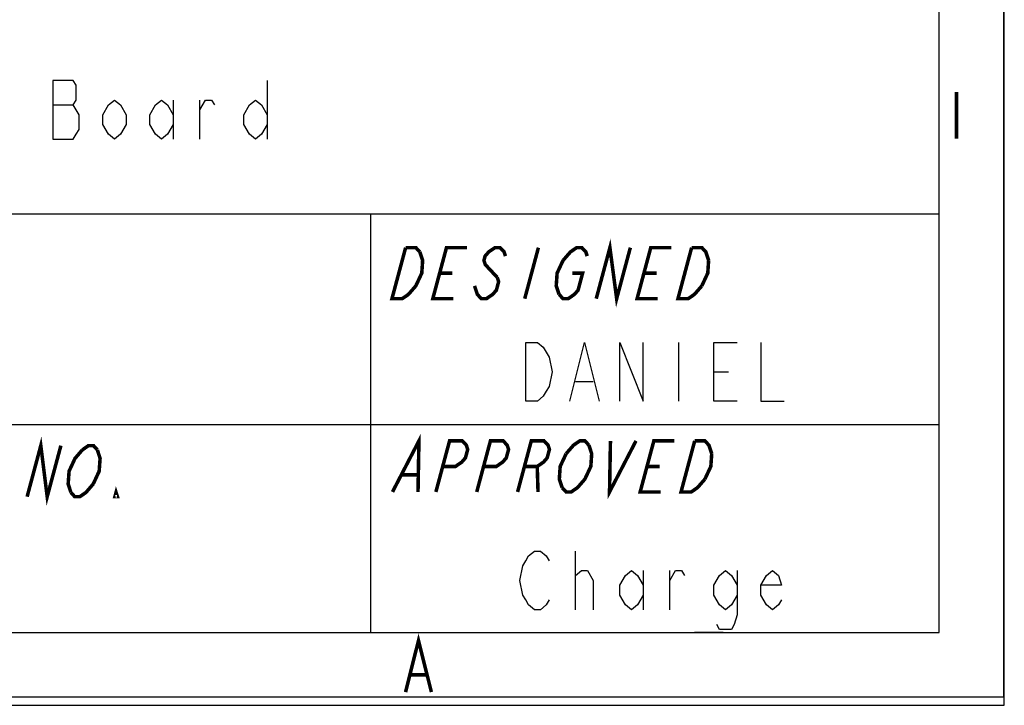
# Model space of a CAD drawing. Header units: millimetres. Extents: x 0 to 420, y 0 to 297.
# Tile 8 of 12: x 378 to 420, y 0 to 29. Entities that reach past the tile are written whole.
import ezdxf

# ---------------------------------------------------------------- set-up
doc = ezdxf.new("R2010")
doc.units = ezdxf.units.MM
doc.header["$LTSCALE"] = 23.1
doc.layers.get('0').update_dxf_attribs({"linetype": 'CONTINUOUS'})

msp = doc.modelspace()

# ---------------------------------------------------------------- linework, layer by layer
at = {"color": 7, "linetype": 'CONTINUOUS', "true_color": 0xf5f5f5}
for p, q in [((420, 0), (420, 297)), ((419.978, 0.358), (419.978, 296.671)), ((417.234, 3.102), (417.234, 293.928)), ((388.652, 26.588), (388.652, 24.088)), ((379.527, 25.547), (380.402, 25.547)), ((384.652, 25.755), (384.652, 24.088)), ((385.777, 24.088), (385.777, 25.755)), ((234.756, 20.911), (417.234, 20.911)), ((393.049, 20.911), (393.049, 3.102)), ((406.142, 15.444), (406.142, 12.944)), ((407.642, 14.194), (408.267, 14.194)), ((401.767, 13.778), (402.517, 13.778)), ((234.756, 11.955), (417.234, 11.955)), ((401.767, 4.065), (401.767, 6.565)), ((404.642, 5.732), (404.642, 4.065)), ((405.767, 4.065), (405.767, 5.732)), ((2.782, 3.102), (417.234, 3.102)), ((406.817, 3.108), (407.704, 3.108)), ((407.182, 3.108), (408.037, 3.108)), ((0, 0), (420, 0)), ((0.038, 0.358), (419.978, 0.358))]:
    msp.add_line(p, q, dxfattribs=at)
for points in [[(379.527, 26.588), (379.527, 24.088), (380.402, 24.088), (380.527, 24.297), (380.652, 24.505), (380.652, 25.13), (380.527, 25.338), (380.402, 25.547), (380.527, 25.755), (380.527, 26.38), (380.402, 26.588), (379.527, 26.588)], [(382.652, 24.713), (382.402, 24.297), (382.152, 24.088), (381.902, 24.297), (381.652, 24.713), (381.652, 25.13), (381.902, 25.547), (382.152, 25.755), (382.402, 25.547), (382.652, 25.13), (382.652, 24.713)], [(384.652, 24.713), (384.402, 24.297), (384.152, 24.088), (383.902, 24.297), (383.652, 24.713), (383.652, 25.13), (383.902, 25.547), (384.152, 25.755), (384.402, 25.547), (384.652, 25.13)], [(385.777, 25.338), (386.027, 25.755), (386.277, 25.755), (386.402, 25.547)], [(388.652, 24.713), (388.402, 24.297), (388.152, 24.088), (387.902, 24.297), (387.652, 24.713), (387.652, 25.13), (387.902, 25.547), (388.152, 25.755), (388.402, 25.547), (388.652, 25.13)], [(399.642, 15.444), (400.142, 15.444), (400.392, 15.236), (400.517, 15.028), (400.642, 14.819), (400.767, 14.194), (400.642, 13.569), (400.517, 13.361), (400.392, 13.153), (400.142, 12.944), (399.642, 12.944), (399.642, 15.444)], [(401.517, 12.944), (402.142, 15.444), (402.767, 12.944)], [(403.642, 12.944), (403.642, 15.444), (404.642, 12.944), (404.642, 15.444)], [(408.642, 12.944), (407.642, 12.944), (407.642, 15.444), (408.642, 15.444)], [(409.642, 15.444), (409.642, 12.944), (410.642, 12.944)], [(400.642, 4.482), (400.517, 4.273), (400.267, 4.065), (400.017, 4.065), (399.767, 4.273), (399.642, 4.482), (399.517, 4.69), (399.392, 5.315), (399.517, 5.94), (399.642, 6.148), (399.767, 6.357), (400.017, 6.565), (400.267, 6.565), (400.517, 6.357), (400.642, 6.148)], [(401.767, 5.315), (401.767, 5.523), (402.017, 5.732), (402.142, 5.732), (402.267, 5.732), (402.517, 5.315), (402.517, 4.065)], [(404.642, 4.69), (404.392, 4.273), (404.142, 4.065), (403.892, 4.273), (403.642, 4.69), (403.642, 5.107), (403.892, 5.523), (404.142, 5.732), (404.392, 5.523), (404.642, 5.107)], [(405.767, 5.315), (406.017, 5.732), (406.267, 5.732), (406.392, 5.523)], [(408.642, 4.69), (408.392, 4.273), (408.142, 4.065), (407.892, 4.273), (407.642, 4.69), (407.642, 5.107), (407.892, 5.523), (408.142, 5.732), (408.392, 5.523), (408.642, 5.107)], [(408.642, 5.732), (408.642, 3.857), (408.517, 3.44), (408.392, 3.232), (407.892, 3.232), (407.767, 3.44)], [(410.517, 4.482), (410.392, 4.273), (410.142, 4.065), (409.892, 4.273), (409.642, 4.69), (409.642, 5.107), (409.892, 5.523), (410.142, 5.732), (410.392, 5.523), (410.517, 5.107), (409.642, 5.107)]]:
    msp.add_lwpolyline(points, dxfattribs=at)
at = {"color": 7, "linetype": 'CONTINUOUS', "true_color": 0xf5f5f5, "const_width": 0.15}
for points in [[(417.97, 26.09), (417.97, 24.114)], [(402.643, 17.302), (403.225, 19.474), (403.512, 17.302), (404.094, 19.474)], [(395.14, 19.293), (395.26, 18.931), (395.223, 18.388), (394.969, 17.845), (394.812, 17.664), (394.655, 17.483), (394.389, 17.302), (393.955, 17.302), (394.537, 19.474)], [(394.537, 19.474), (394.971, 19.474), (395.14, 19.293)], [(396.561, 17.302), (395.692, 17.302), (396.274, 19.474), (397.143, 19.474)], [(398.784, 19.112), (398.724, 19.293), (398.555, 19.474), (398.338, 19.474), (398.072, 19.293), (397.915, 19.112), (397.867, 18.931), (397.927, 18.75), (398.095, 18.569), (398.433, 18.207)], [(400.184, 19.474), (399.602, 17.302)], [(401.233, 18.931), (401.548, 19.293), (401.813, 19.474), (402.031, 19.474), (402.199, 19.293), (402.259, 19.112)], [(405.25, 17.302), (404.381, 17.302), (404.963, 19.474), (405.832, 19.474)], [(407.133, 17.845), (406.819, 17.483), (406.553, 17.302), (406.119, 17.302), (406.701, 19.474)], [(406.701, 19.474), (407.135, 19.474), (407.304, 19.293), (407.424, 18.931)], [(401.063, 17.483), (400.942, 17.845), (400.979, 18.388), (401.233, 18.931)], [(407.424, 18.931), (407.387, 18.388), (407.133, 17.845)], [(395.983, 18.388), (396.526, 18.388)], [(401.631, 18.388), (402.065, 18.388), (401.871, 17.664), (401.714, 17.483), (401.449, 17.302), (401.231, 17.302), (401.063, 17.483)], [(404.672, 18.388), (405.215, 18.388)], [(398.433, 18.207), (398.493, 18.026), (398.396, 17.664), (398.239, 17.483), (397.973, 17.302), (397.756, 17.302), (397.587, 17.483), (397.467, 17.845)], [(378.437, 8.876), (379.019, 11.049), (379.291, 8.876), (379.873, 11.049)], [(393.977, 9.079), (395.102, 11.251), (395.063, 9.079)], [(395.823, 9.079), (396.405, 11.251), (396.948, 11.251), (397.117, 11.07), (397.177, 10.889), (397.08, 10.527), (396.923, 10.346), (396.657, 10.165), (396.114, 10.165)], [(397.561, 9.079), (398.143, 11.251), (398.686, 11.251), (398.855, 11.07), (398.915, 10.889), (398.818, 10.527), (398.661, 10.346), (398.395, 10.165), (397.852, 10.165)], [(399.299, 9.079), (399.881, 11.251), (400.424, 11.251), (400.593, 11.07), (400.653, 10.889), (400.556, 10.527), (400.399, 10.346), (400.133, 10.165), (399.59, 10.165)], [(401.364, 10.708), (401.679, 11.07), (401.944, 11.251), (402.162, 11.251), (402.33, 11.07)], [(403.248, 11.251), (403.209, 9.079), (404.334, 11.251)], [(405.381, 9.079), (404.512, 9.079), (405.094, 11.251), (405.963, 11.251)], [(407.264, 9.622), (406.95, 9.26), (406.684, 9.079), (406.25, 9.079), (406.832, 11.251)], [(406.832, 11.251), (407.266, 11.251), (407.435, 11.07), (407.555, 10.708)], [(380.3, 9.057), (380.183, 9.419), (380.222, 9.962), (380.474, 10.505), (380.785, 10.868)], [(380.785, 10.868), (381.046, 11.049), (381.26, 11.049), (381.425, 10.868)], [(381.425, 10.868), (381.541, 10.505), (381.502, 9.962), (381.25, 9.419)], [(402.33, 11.07), (402.45, 10.708), (402.414, 10.165), (402.159, 9.622), (402.002, 9.441)], [(401.194, 9.26), (401.073, 9.622), (401.11, 10.165), (401.364, 10.708)], [(407.555, 10.708), (407.518, 10.165), (407.264, 9.622)], [(400.133, 10.165), (400.168, 9.079)], [(404.803, 10.165), (405.346, 10.165)], [(394.388, 9.803), (395.04, 9.803)], [(381.25, 9.419), (380.94, 9.057), (380.678, 8.876), (380.464, 8.876), (380.3, 9.057)], [(382.278, 8.876), (382.172, 8.876), (382.22, 9.057), (382.278, 8.876)], [(402.002, 9.441), (401.845, 9.26), (401.579, 9.079), (401.362, 9.079), (401.194, 9.26)], [(394.534, 0.562), (395.083, 2.757), (395.632, 0.562)], [(394.754, 1.294), (395.412, 1.294)]]:
    msp.add_lwpolyline(points, dxfattribs=at)

doc.saveas('drawing.dxf')
